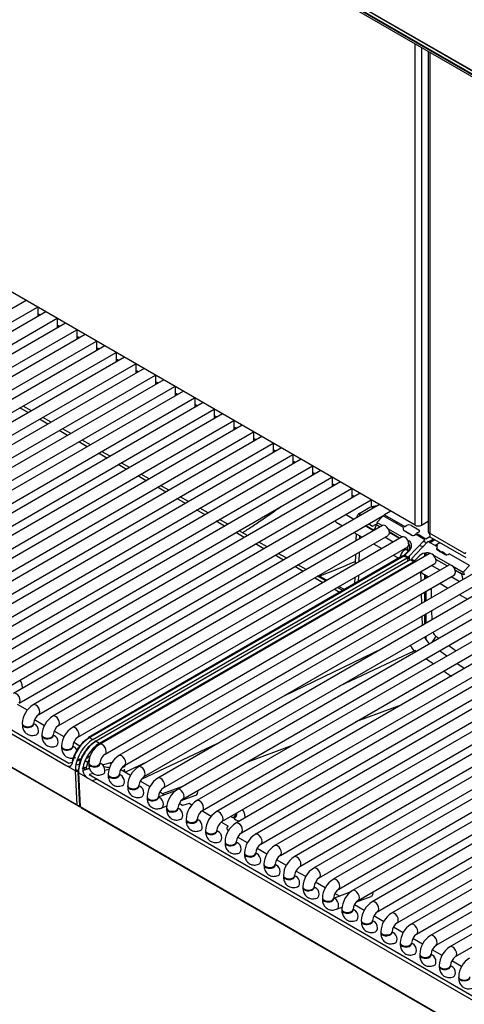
# Model space of a CAD drawing. Header units: millimetres. Extents: x 0 to 287, y 0 to 200.
# Tile 24 of 38: x 213 to 221, y 87 to 105. Entities that reach past the tile are written whole.
import ezdxf

# ---------------------------------------------------------------- set-up
doc = ezdxf.new("R2010")
doc.units = ezdxf.units.MM
doc.layers.add('134.133_BW4_CTM-', color=7, linetype='Continuous')
doc.layers.add('Standard', color=7, linetype='Continuous')

# ---------------------------------------------------------------- blocks, each defined once
blk = doc.blocks.new('SE')
at = {"layer": '134.133_BW4_CTM-', "color": 7, "linetype": 'Continuous'}
for p, q in [((216.435, 106.724), (232.816, 97.267)), ((216.452, 106.677), (232.832, 97.22)), ((232.773, 97.303), (216.48, 106.709)), ((216.492, 106.767), (232.72, 97.399)), ((232.745, 97.375), (216.518, 106.744)), ((220.168, 95.637), (203.935, 105.01)), ((220.168, 95.637), (220.168, 104.532)), ((220.286, 104.464), (220.286, 95.637)), ((220.41, 104.392), (220.41, 95.522)), ((220.439, 104.375), (220.439, 95.49)), ((213.916, 90.464), (197.488, 99.949)), ((213.943, 90.442), (197.515, 99.926)), ((212.978, 99.788), (206.571, 96.089)), ((206.675, 95.908), (213.187, 99.668)), ((213.341, 99.579), (206.933, 95.879)), ((213.188, 99.668), (213.188, 99.49)), ((207.038, 95.699), (213.55, 99.459)), ((213.704, 99.369), (207.296, 95.67)), ((213.55, 99.458), (213.55, 99.281)), ((207.401, 95.489), (213.912, 99.249)), ((213.913, 99.248), (213.913, 99.071)), ((214.067, 99.16), (207.659, 95.46)), ((207.763, 95.28), (214.275, 99.039)), ((214.276, 99.039), (214.276, 98.861)), ((214.43, 98.95), (208.022, 95.251)), ((208.126, 95.07), (214.638, 98.83)), ((214.639, 98.829), (214.639, 98.652)), ((214.793, 98.741), (208.385, 95.041)), ((208.489, 94.861), (215.001, 98.62)), ((215.002, 98.62), (215.002, 98.442)), ((215.156, 98.531), (208.748, 94.832)), ((208.852, 94.651), (215.364, 98.411)), ((215.519, 98.322), (209.111, 94.622)), ((215.365, 98.41), (215.365, 98.233)), ((209.215, 94.442), (215.727, 98.201)), ((215.882, 98.112), (209.474, 94.413)), ((215.728, 98.201), (215.728, 98.023)), ((209.578, 94.232), (216.09, 97.992)), ((216.245, 97.903), (209.837, 94.203)), ((216.091, 97.991), (216.091, 97.814)), ((209.941, 94.023), (216.453, 97.782)), ((213.016, 97.715), (212.861, 97.804)), ((213.074, 97.748), (212.92, 97.838)), ((216.454, 97.782), (216.454, 97.604)), ((216.607, 97.693), (210.2, 93.994)), ((210.304, 93.813), (216.816, 97.573)), ((213.379, 97.505), (213.224, 97.594)), ((213.437, 97.539), (213.282, 97.628)), ((216.817, 97.572), (216.817, 97.395)), ((216.97, 97.483), (210.563, 93.784)), ((210.667, 93.604), (217.179, 97.363)), ((213.741, 97.296), (213.587, 97.385)), ((213.8, 97.329), (213.645, 97.419)), ((217.18, 97.363), (217.18, 97.185)), ((217.333, 97.274), (210.926, 93.574)), ((214.104, 97.086), (213.95, 97.175)), ((214.163, 97.12), (214.008, 97.209)), ((211.03, 93.394), (217.542, 97.154)), ((217.696, 97.064), (211.288, 93.365)), ((214.526, 96.91), (214.371, 96.999)), ((217.542, 97.153), (217.542, 96.976)), ((211.393, 93.185), (217.905, 96.944)), ((218.059, 96.855), (211.651, 93.155)), ((214.467, 96.876), (214.313, 96.966)), ((217.905, 96.944), (217.905, 96.766)), ((211.756, 92.975), (218.267, 96.735)), ((218.422, 96.645), (212.014, 92.946)), ((214.83, 96.667), (214.676, 96.756)), ((214.889, 96.701), (214.734, 96.79)), ((218.268, 96.734), (218.268, 96.557)), ((212.118, 92.765), (218.63, 96.525)), ((215.193, 96.457), (215.039, 96.547)), ((215.252, 96.491), (215.097, 96.58)), ((218.631, 96.525), (218.631, 96.347)), ((218.785, 96.436), (212.377, 92.736)), ((212.481, 92.556), (218.993, 96.316)), ((215.556, 96.248), (215.401, 96.337)), ((215.615, 96.282), (215.46, 96.371)), ((218.994, 96.315), (218.994, 96.138)), ((219.148, 96.226), (212.74, 92.527)), ((212.844, 92.346), (219.356, 96.106)), ((215.919, 96.038), (215.764, 96.128)), ((215.977, 96.072), (215.823, 96.161)), ((219.357, 96.106), (219.357, 95.974)), ((219.511, 96.017), (213.103, 92.317)), ((216.282, 95.829), (216.127, 95.918)), ((216.34, 95.863), (216.186, 95.952)), ((219.33, 95.961), (219.177, 95.873)), ((219.719, 95.897), (219.601, 95.828)), ((213.207, 92.137), (219.601, 95.828)), ((216.645, 95.619), (216.49, 95.709)), ((216.703, 95.653), (216.549, 95.742)), ((219.036, 95.742), (218.881, 95.832)), ((219.087, 95.774), (219.087, 95.772)), ((219.147, 95.85), (219.148, 95.857)), ((219.579, 95.811), (219.459, 95.688)), ((219.955, 95.594), (219.579, 95.811)), ((219.601, 95.828), (219.976, 95.612)), ((219.646, 95.772), (219.672, 95.787)), ((220.286, 95.637), (220.41, 95.709)), ((219.564, 95.629), (213.466, 92.108)), ((222.652, 95.559), (215.051, 91.17)), ((217.066, 95.444), (216.912, 95.533)), ((218.706, 95.692), (218.827, 95.622)), ((219.399, 95.533), (219.244, 95.622)), ((219.351, 95.568), (219.251, 95.626)), ((219.279, 95.61), (219.28, 95.617)), ((219.28, 95.617), (219.388, 95.556)), ((219.31, 95.66), (219.381, 95.619)), ((219.381, 95.619), (219.48, 95.676)), ((219.441, 95.646), (219.44, 95.616)), ((219.518, 95.602), (219.441, 95.646)), ((219.459, 95.688), (219.563, 95.628)), ((219.67, 95.567), (219.926, 95.419)), ((219.812, 95.676), (219.838, 95.691)), ((219.836, 95.693), (219.836, 95.69)), ((220.101, 95.451), (219.965, 95.53)), ((219.976, 95.612), (220.005, 95.629)), ((220.1, 95.629), (220.236, 95.551)), ((213.57, 91.927), (219.669, 95.448)), ((219.927, 95.419), (213.829, 91.898)), ((215.155, 90.99), (222.756, 95.378)), ((223.012, 95.351), (215.411, 90.962)), ((217.008, 95.41), (216.853, 95.499)), ((219.036, 95.502), (219.19, 95.413)), ((219.078, 95.478), (219.073, 95.345)), ((219.14, 95.442), (219.138, 95.383)), ((219.761, 95.323), (219.607, 95.413)), ((219.877, 95.394), (219.689, 95.515)), ((219.88, 95.392), (219.69, 95.502)), ((219.86, 95.405), (219.86, 95.404)), ((220.026, 95.495), (220.089, 95.461)), ((220.033, 95.357), (220.053, 95.345)), ((220.039, 95.048), (220.346, 95.368)), ((220.076, 95.466), (220.126, 95.446)), ((220.173, 95.468), (220.171, 95.466)), ((220.346, 95.368), (220.173, 95.468)), ((220.236, 95.51), (220.195, 95.486)), ((220.195, 95.486), (220.368, 95.386)), ((220.368, 95.386), (220.438, 95.426)), ((220.413, 95.329), (220.507, 95.383)), ((221.077, 95.122), (220.436, 95.491)), ((220.436, 95.491), (220.438, 95.423)), ((220.438, 95.423), (221.106, 95.037)), ((220.461, 95.329), (220.531, 95.369)), ((213.933, 91.718), (220.032, 95.239)), ((215.515, 90.782), (223.116, 95.17)), ((217.371, 95.2), (217.216, 95.289)), ((217.429, 95.234), (217.275, 95.323)), ((219.399, 95.292), (219.553, 95.203)), ((220.017, 95.176), (219.97, 95.203)), ((220.03, 95.163), (220.032, 95.239)), ((220.069, 95.176), (220.07, 95.235)), ((220.405, 95.334), (220.098, 95.013)), ((220.249, 95.266), (220.314, 95.239)), ((220.317, 95.338), (220.374, 95.317)), ((220.339, 95.33), (220.319, 95.339)), ((220.374, 95.302), (220.374, 95.317)), ((220.578, 95.234), (220.405, 95.334)), ((220.532, 95.261), (220.625, 95.315)), ((220.564, 95.197), (220.622, 95.15)), ((220.62, 95.163), (220.574, 95.195)), ((220.576, 95.232), (220.578, 95.234)), ((220.714, 95.097), (220.578, 95.176)), ((219.936, 95.067), (214.125, 91.711)), ((219.957, 95.064), (214.15, 91.712)), ((214.21, 91.677), (220.017, 95.03)), ((220.076, 94.996), (214.269, 91.643)), ((220.429, 95.107), (214.331, 91.586)), ((223.372, 95.143), (215.771, 90.754)), ((217.734, 94.991), (217.579, 95.08)), ((217.792, 95.024), (217.637, 95.114)), ((219.066, 95.1), (219.06, 94.919)), ((219.131, 95.138), (219.125, 94.956)), ((219.761, 95.083), (219.863, 95.024)), ((220.017, 95.03), (219.957, 95.064)), ((219.961, 95.075), (220.033, 95.148)), ((220.051, 95.155), (219.979, 95.082)), ((219.979, 95.082), (220.039, 95.048)), ((220.03, 95.053), (220.027, 94.968)), ((220.033, 95.148), (220.032, 95.136)), ((220.063, 94.988), (220.066, 95.075)), ((220.136, 94.961), (220.076, 94.996)), ((220.098, 95.013), (220.158, 94.979)), ((220.158, 94.979), (220.227, 95.053)), ((220.34, 95.12), (220.34, 95.055)), ((220.374, 95.075), (220.374, 95.126)), ((220.374, 95.075), (220.374, 95.126)), ((220.504, 95.085), (220.819, 94.903)), ((220.762, 94.883), (220.551, 95.005)), ((220.624, 95.16), (220.669, 95.132)), ((220.667, 95.124), (220.672, 95.148)), ((220.672, 95.148), (220.748, 95.09)), ((221.172, 94.891), (220.796, 95.108)), ((207.592, 94.806), (213.767, 91.241)), ((214.329, 91.609), (220.136, 94.961)), ((214.435, 91.405), (220.533, 94.926)), ((220.789, 94.899), (214.691, 91.378)), ((215.875, 90.574), (223.476, 94.963)), ((223.732, 94.935), (216.131, 90.547)), ((218.096, 94.781), (217.942, 94.87)), ((218.155, 94.815), (218, 94.904)), ((220.025, 94.897), (220.024, 94.873)), ((220.06, 94.894), (220.061, 94.918)), ((220.623, 94.803), (220.472, 94.891)), ((220.864, 94.877), (221.055, 94.766)), ((221.072, 94.717), (220.91, 94.801)), ((221.055, 94.766), (221.172, 94.891)), ((213.73, 91.185), (207.555, 94.75)), ((214.795, 91.198), (220.894, 94.719)), ((216.235, 90.366), (223.836, 94.755)), ((224.092, 94.727), (216.491, 90.339)), ((218.459, 94.572), (218.305, 94.661)), ((218.518, 94.605), (218.363, 94.695)), ((218.4, 94.695), (218.542, 94.619)), ((219.053, 94.674), (219.049, 94.554)), ((219.118, 94.711), (219.114, 94.592)), ((220.28, 94.605), (220.275, 94.777)), ((220.297, 94.751), (220.415, 94.683)), ((220.34, 94.727), (220.34, 94.639)), ((220.374, 94.659), (220.374, 94.707)), ((220.374, 94.659), (220.374, 94.707)), ((220.983, 94.595), (220.832, 94.683)), ((221.037, 94.724), (220.911, 94.797)), ((220.917, 94.798), (220.917, 94.794)), ((221.038, 94.693), (221.037, 94.724)), ((221.064, 94.775), (221.064, 94.77)), ((216.595, 90.158), (224.196, 94.547)), ((224.452, 94.519), (216.851, 90.131)), ((218.769, 94.393), (218.668, 94.451)), ((218.828, 94.427), (218.726, 94.485)), ((218.759, 94.504), (218.865, 94.448)), ((220.461, 94.469), (220.466, 94.297)), ((220.623, 94.563), (220.775, 94.475)), ((216.955, 89.95), (224.556, 94.339)), ((224.812, 94.312), (217.211, 89.923)), ((220.292, 94.196), (220.287, 94.368)), ((220.34, 94.399), (220.34, 94.224)), ((220.374, 94.244), (220.374, 94.419)), ((220.374, 94.244), (220.374, 94.419)), ((220.983, 94.355), (221.135, 94.267)), ((217.315, 89.743), (224.916, 94.131)), ((225.172, 94.104), (217.571, 89.715)), ((217.675, 89.535), (225.276, 93.923)), ((225.532, 93.896), (217.931, 89.507)), ((220.304, 93.788), (220.299, 93.96)), ((220.34, 93.983), (220.34, 93.808)), ((220.374, 93.828), (220.374, 94.003)), ((220.374, 93.828), (220.374, 94.003)), ((220.473, 94.06), (220.478, 93.888)), ((218.035, 89.327), (225.636, 93.715)), ((225.892, 93.688), (218.291, 89.299)), ((220.374, 93.516), (220.374, 93.587)), ((220.374, 93.515), (220.374, 93.587)), ((220.374, 93.576), (220.374, 93.576)), ((220.551, 93.585), (220.606, 93.546)), ((217.743, 92.484), (219.571, 93.364)), ((218.395, 89.119), (225.996, 93.508)), ((226.252, 93.48), (218.651, 89.092)), ((220.792, 93.413), (220.927, 93.316)), ((218.755, 88.911), (226.356, 93.3)), ((220.156, 93.312), (218.759, 92.655)), ((226.612, 93.272), (219.011, 88.884)), ((220.156, 93.312), (220.183, 93.325)), ((220.753, 93.215), (220.617, 93.312)), ((219.115, 88.703), (226.716, 93.092)), ((226.972, 93.064), (219.371, 88.676)), ((221.074, 92.985), (220.938, 93.082)), ((219.475, 88.495), (227.076, 92.884)), ((227.332, 92.857), (219.731, 88.468)), ((219.835, 88.288), (227.436, 92.676)), ((227.692, 92.649), (220.091, 88.26)), ((220.195, 88.08), (227.796, 92.468)), ((228.052, 92.441), (220.451, 88.052)), ((212.999, 92.219), (212.817, 92.324)), ((219.919, 92.318), (219.064, 92)), ((220.555, 87.872), (228.156, 92.26)), ((228.412, 92.233), (220.811, 87.844)), ((213.313, 91.931), (213.128, 92.038)), ((220.915, 87.664), (228.516, 92.053)), ((213.675, 91.722), (213.491, 91.828)), ((214.15, 91.712), (214.21, 91.677)), ((213.966, 91.554), (213.854, 91.618)), ((214.269, 91.643), (214.329, 91.609)), ((216.515, 91.6), (215.101, 90.935)), ((217.891, 91.563), (217.037, 91.245)), ((214.088, 91.329), (214.148, 91.346)), ((214.158, 91.366), (214.1, 91.35)), ((213.887, 91.097), (213.747, 91.177)), ((213.767, 91.241), (213.831, 91.259)), ((213.965, 91.217), (213.899, 91.199)), ((213.913, 91.281), (213.981, 91.3)), ((213.989, 91.32), (213.92, 91.301)), ((214.09, 91.164), (214.003, 91.14)), ((214.067, 91.287), (214.116, 91.259)), ((214.264, 91.171), (214.328, 91.189)), ((214.285, 91.182), (214.319, 91.191)), ((214.387, 91.208), (214.566, 91.255)), ((214.577, 91.258), (214.524, 91.232)), ((214.806, 91.07), (215.233, 91.275)), ((213.916, 90.464), (213.887, 91.097)), ((213.915, 91.116), (213.945, 91.098)), ((213.933, 91.079), (213.963, 90.445)), ((213.945, 91.062), (213.975, 90.43)), ((214.085, 90.982), (213.945, 91.062)), ((214.031, 91.107), (214.149, 91.14)), ((214.08, 91.129), (214.146, 91.146)), ((214.221, 91.048), (214.139, 91.026)), ((214.139, 91.026), (224.209, 85.213)), ((214.505, 91.122), (214.432, 91.103)), ((214.906, 91.011), (214.724, 91.116)), ((224.172, 85.157), (214.102, 90.97)), ((214.191, 90.919), (214.282, 90.943)), ((215.266, 90.803), (215.084, 90.908)), ((215.863, 90.808), (215.495, 90.671)), ((215.737, 90.729), (215.419, 90.611)), ((215.529, 90.651), (215.444, 90.7)), ((215.843, 90.546), (216.114, 90.648)), ((213.963, 90.45), (213.943, 90.442)), ((213.963, 90.439), (213.964, 90.44)), ((215.474, 90.409), (215.577, 90.447)), ((215.866, 90.456), (215.804, 90.492)), ((215.992, 90.49), (215.866, 90.456)), ((216.039, 90.463), (215.992, 90.49)), ((238.192, 76.448), (213.975, 90.43)), ((214.001, 90.407), (214.009, 90.411)), ((238.219, 76.425), (214.001, 90.407)), ((216.399, 90.255), (216.222, 90.357)), ((216.712, 90.074), (216.582, 90.149)), ((217.066, 89.764), (216.884, 89.869)), ((217.426, 89.556), (217.244, 89.661)), ((217.786, 89.349), (217.604, 89.453)), ((218.146, 89.141), (217.964, 89.245)), ((218.506, 88.933), (218.325, 89.038)), ((218.977, 88.858), (218.659, 88.74)), ((218.769, 88.781), (218.685, 88.83)), ((219.226, 88.517), (219.045, 88.622)), ((219.083, 88.676), (219.354, 88.777)), ((218.714, 88.538), (218.818, 88.577)), ((219.586, 88.309), (219.405, 88.414)), ((219.946, 88.101), (219.765, 88.206)), ((220.306, 87.894), (220.125, 87.998)), ((220.666, 87.686), (220.485, 87.79)), ((221.026, 87.478), (220.845, 87.583))]:
    blk.add_line(p, q, dxfattribs=at)
for centre, radius, start, end in [((211.798, 111.686), 18.228, 291.2322, 293.4792), ((220.696, 93.733), 0.39, 204.846, 227.9496), ((220.31, 93.664), 0.253, 309.5279, 342.0197), ((220.409, 93.586), 0.374, 207.1522, 227.3159), ((224.223, 98.193), 6.326, 232.5753, 234.0505), ((224.223, 98.193), 6.326, 236.1742, 237.7261), ((213.329, 91.957), 0.425, 122.0525, 177.9475), ((213.333, 91.954), 0.222, 124.6258, 175.3742), ((213.692, 91.747), 0.425, 122.0525, 177.9475), ((213.696, 91.744), 0.222, 124.6258, 175.3742), ((214.055, 91.538), 0.425, 122.0525, 177.9475), ((214.563, 91.08), 0.754, 123.152, 167.1393), ((214.059, 91.535), 0.222, 124.6258, 175.3742), ((214.494, 91.122), 0.684, 123.0099, 167.0978), ((214.723, 91.016), 0.711, 123.6431, 170.3307), ((214.557, 91.225), 0.425, 122.0525, 177.9475), ((214.561, 91.223), 0.222, 124.6258, 175.3742), ((214.917, 91.017), 0.425, 122.0525, 177.9475), ((214.709, 91.027), 0.637, 153.554, 170.7902), ((214.556, 91.847), 0.687, 257.8169, 267.4883), ((214.921, 91.015), 0.222, 124.6258, 175.3742), ((314.512, -105.323), 220.352, 116.90317, 116.92114), ((215.277, 90.81), 0.425, 122.0525, 177.9475), ((213.876, 91.236), 0.126, 275.8484, 286.357), ((214.195, 91.117), 0.174, 173.6878, 230.8381), ((215.281, 90.807), 0.222, 124.6258, 175.3742), ((215.637, 90.602), 0.425, 122.0525, 177.9475), ((215.641, 90.599), 0.222, 124.6258, 175.3742), ((215.997, 90.394), 0.425, 122.0525, 177.9475), ((216.001, 90.391), 0.222, 124.6258, 175.3742), ((216.357, 90.186), 0.425, 122.0525, 177.9475), ((216.361, 90.183), 0.222, 124.6258, 175.3742), ((216.717, 89.978), 0.425, 122.0525, 177.9475), ((216.721, 89.975), 0.222, 124.6258, 175.3742), ((217.077, 89.77), 0.425, 122.0525, 177.9475), ((217.081, 89.768), 0.222, 124.6258, 175.3742), ((217.437, 89.562), 0.425, 122.0525, 177.9475), ((217.441, 89.56), 0.222, 124.6258, 175.3742), ((217.797, 89.355), 0.425, 122.0525, 177.9475), ((217.801, 89.352), 0.222, 124.6258, 175.3742), ((218.157, 89.147), 0.425, 122.0525, 177.9475), ((218.161, 89.144), 0.222, 124.6258, 175.3742), ((218.517, 88.939), 0.425, 122.0525, 177.9475), ((218.521, 88.936), 0.222, 124.6258, 175.3742), ((218.877, 88.731), 0.425, 122.0525, 177.9475), ((218.881, 88.728), 0.222, 124.6258, 175.3742), ((219.237, 88.523), 0.425, 122.0525, 177.9475), ((219.241, 88.52), 0.222, 124.6258, 175.3742), ((219.597, 88.315), 0.425, 122.0525, 177.9475), ((219.601, 88.313), 0.222, 124.6258, 175.3742), ((219.957, 88.107), 0.425, 122.0525, 177.9475), ((219.962, 88.105), 0.222, 124.6258, 175.3742), ((220.317, 87.9), 0.425, 122.0525, 177.9475), ((220.322, 87.897), 0.222, 124.6258, 175.3742), ((220.677, 87.692), 0.425, 122.0525, 177.9475), ((220.682, 87.689), 0.222, 124.6258, 175.3742), ((221.037, 87.484), 0.425, 122.0525, 177.9475), ((221.042, 87.481), 0.222, 124.6258, 175.3742), ((221.397, 87.276), 0.425, 122.0525, 177.9475)]:
    blk.add_arc(centre, radius, start, end, dxfattribs=at)
for centre, major_axis, ratio, start_param, end_param in [((219.447, 95.893), (0.167, 0.001), 0.579793, 1.473918, 2.347133), ((218.758, 95.782), (-0.0521, -0.0902), 0.57735, 5.754822, 6.283185), ((219.295, 95.771), (0.208, -0.001), 0.581378, 2.360118, 3.127372), ((219.295, 95.805), (0.167, 0), 0.57735, 2.356809, 3.230024), ((219.351, 95.67), (-0.062, 0.108), 0.57735, 2.356194, 3.891951), ((219.617, 95.539), (-0.0521, 0.0902), 0.57735, 3.141593, 6.283185), ((220.01, 95.577), (0.0609, 0.0309), 0.74249, 2.231525, 3.594765), ((220.053, 95.602), (-0.0667, 0), 0.57735, 3.927605, 5.498401), ((220.227, 95.671), (0.0833, 0), 0.57735, 3.926991, 5.497787), ((220.201, 95.53), (-0.05, 0), 0.57735, 2.356809, 3.927605), ((219.979, 95.329), (-0.0521, 0.0902), 0.57735, 3.141593, 6.283185), ((219.933, 95.223), (-0.157, -0.084), 0.710294, 1.984297, 3.555093), ((220.136, 95.487), (-0.0464, -0.0225), 0.731611, 0.463073, 2.027474), ((220.51, 95.522), (0.1, 0), 0.57735, 3.141593, 3.891436), ((219.965, 95.086), (-0.0521, -0.0902), 0.57735, 2.65229, 5.530834), ((219.944, 95.198), (-0.111, -0.087), 0.692199, 1.847433, 3.41823), ((220.402, 95.362), (0.0833, 0.0012), 0.567188, 4.359084, 4.648695), ((220.402, 95.362), (0.0833, 0.0012), 0.567188, 5.066071, 5.48936), ((220.612, 95.211), (0.0457, 0.0232), 0.742475, 2.02605, 3.590451), ((220.638, 95.226), (0.0833, -0.0013), 0.587337, 2.365231, 2.785296), ((220.638, 95.226), (0.0833, -0.0013), 0.587337, 3.616554, 3.848761), ((219.957, 95.03), (0.0208, -0.0361), 0.57735, 2.356194, 3.141593), ((220.345, 94.985), (0.153, 0.088), 0.724967, 0.397259, 1.968055), ((220.481, 95.017), (-0.0521, 0.0902), 0.57735, 3.141593, 6.283185), ((220.684, 95.193), (-0.0833, 0.0013), 0.587337, 0.707168, 0.776982), ((220.76, 95.144), (-0.0619, -0.03), 0.731631, 0.458865, 1.822106), ((221.076, 95.155), (-0.0212, 0.0358), 0.569744, 2.349819, 3.903162), ((220.841, 94.809), (-0.0521, 0.0902), 0.57735, 3.141593, 6.283185), ((220.349, 94.841), (-0.0521, -0.0902), 0.57735, 5.754822, 6.283185), ((221.126, 94.645), (0.062, -0.108), 0.57735, 3.962031, 4.485696), ((221.201, 94.699), (-0.098, 0.163), 0.587338, 0.810598, 1.127078), ((220.558, 93.668), (-0.056, 0.101), 0.505362, 1.390184, 2.213534), ((212.803, 92.632), (-0.104, 0), 0.57735, 2.986225, 3.141449), ((212.792, 92.437), (-0.0521, 0.0902), 0.57735, 3.149658, 6.283185), ((213.155, 92.227), (-0.0521, 0.0902), 0.57735, 3.149658, 6.283185), ((213.518, 92.018), (-0.0521, 0.0902), 0.57735, 3.149658, 6.283185), ((213.008, 91.972), (-0.104, 0), 0.57735, 0, 3.133528), ((213.008, 91.958), (-0.104, 0), 0.57735, 6.169804, 6.283185), ((213.008, 91.958), (-0.104, 0), 0.57735, 0, 3.254973), ((213.13, 91.861), (0.0365, -0.0976), 0.668835, 3.845008, 4.015226), ((213.13, 91.861), (0.0365, -0.0976), 0.668835, 0.000149, 2.87138), ((213.881, 91.808), (-0.0521, 0.0902), 0.57735, 3.149658, 6.283185), ((213.371, 91.762), (-0.104, 0), 0.57735, 0, 3.133528), ((213.371, 91.749), (-0.104, 0), 0.57735, 0, 3.254972), ((213.371, 91.749), (-0.104, 0), 0.57735, 6.173425, 6.283185), ((213.492, 91.652), (0.0365, -0.0976), 0.668835, 3.845008, 4.015226), ((213.492, 91.652), (0.0365, -0.0976), 0.668835, 0.000149, 2.87138), ((213.734, 91.553), (-0.104, 0), 0.57735, 0, 3.133528), ((213.734, 91.539), (-0.104, 0), 0.57735, 6.173425, 6.283185), ((213.734, 91.539), (-0.104, 0), 0.57735, 0, 3.254973), ((213.855, 91.442), (0.0365, -0.0976), 0.668835, 1.717058, 2.87138), ((214.21, 91.303), (-0.229, -0.397), 0.57735, 3.926991, 5.550147), ((214.269, 91.269), (0.229, 0.397), 0.57735, 0.785398, 2.408554), ((214.24, 91.286), (-0.208, -0.361), 0.57735, 3.926991, 5.550147), ((214.269, 91.609), (0.0208, -0.0361), 0.57735, 2.356194, 3.926991), ((214.383, 91.496), (-0.0521, 0.0902), 0.57735, 3.149658, 6.283185), ((213.855, 91.442), (0.0365, -0.0976), 0.668835, 3.845008, 4.015226), ((214.743, 91.288), (-0.0521, 0.0902), 0.57735, 3.149658, 6.283185), ((213.726, 91.289), (0.065, -0.111), 0.548038, -0.76518, -0.573101), ((214.236, 91.241), (-0.104, 0), 0.57735, 0, 3.133528), ((214.236, 91.227), (-0.104, 0), 0.57735, 6.169805, 6.283185), ((214.236, 91.227), (-0.104, 0), 0.57735, 0, 3.254973), ((214.357, 91.13), (0.0365, -0.0976), 0.668835, 3.845008, 4.015226), ((214.357, 91.13), (0.0365, -0.0976), 0.668835, 0.000149, 2.890321), ((214.695, 91.422), (-0.139, -0.225), 0.556849, -0.381991, -0.310451), ((215.103, 91.08), (-0.0521, 0.0902), 0.57735, 3.149658, 6.283185), ((213.916, 91.115), (0.0416, 0.0019), 0.606775, 3.899404, 5.4702), ((213.975, 91.081), (0.0416, 0.0019), 0.606775, 3.141593, 3.899404), ((214.097, 91.075), (0.065, -0.111), 0.544832, -0.954557, -0.762478), ((214.596, 91.033), (-0.104, 0), 0.57735, 0, 3.133528), ((214.596, 91.019), (-0.104, 0), 0.57735, 6.169806, 6.283185), ((214.596, 91.019), (-0.104, 0), 0.57735, 0, 3.254972), ((214.717, 90.922), (0.0365, -0.0976), 0.668835, 3.845008, 4.015226), ((214.717, 90.922), (0.0365, -0.0976), 0.668835, 0.000149, 2.890321), ((214.961, 91.255), (-0.119, -0.221), 0.597148, 5.590273, 5.949149), ((215.463, 90.872), (-0.0521, 0.0902), 0.57735, 3.149658, 6.283185), ((214.956, 90.825), (-0.104, 0), 0.57735, 0, 3.133528), ((214.956, 90.811), (-0.104, 0), 0.57735, 6.169805, 6.283185), ((214.956, 90.811), (-0.104, 0), 0.57735, 0, 3.254972), ((215.077, 90.714), (0.0365, -0.0976), 0.668835, 0.000149, 2.890321), ((215.077, 90.714), (0.0365, -0.0976), 0.668835, 3.845008, 4.015226), ((215.316, 90.617), (-0.104, 0), 0.57735, 0, 3.133528), ((215.823, 90.664), (-0.0521, 0.0902), 0.57735, 3.149658, 6.283185), ((216.078, 90.745), (0.0365, -0.0976), 0.668835, 0, 1.209241), ((213.946, 90.477), (0.0418, -0.0038), 0.503419, 3.968267, 5.162706), ((213.946, 90.477), (-0.0166, 0.0382), 0.643408, 2.425216, 3.204341), ((214.005, 90.443), (0.0418, -0.0038), 0.503419, 3.210456, 3.968267), ((215.316, 90.603), (-0.104, 0), 0.57735, 6.169806, 6.283185), ((215.316, 90.603), (-0.104, 0), 0.57735, 0, 3.254972), ((215.437, 90.506), (0.0365, -0.0976), 0.668835, 3.845008, 4.015226), ((215.437, 90.506), (0.0365, -0.0976), 0.668835, 0.000149, 2.890321), ((216.183, 90.456), (-0.0521, 0.0902), 0.57735, 3.149658, 6.283185), ((214.005, 90.443), (0.0166, -0.0382), 0.643408, 4.932032, 5.566809), ((215.676, 90.409), (-0.104, 0), 0.57735, 0, 3.133528), ((215.676, 90.395), (-0.104, 0), 0.57735, 6.169805, 6.283185), ((215.676, 90.395), (-0.104, 0), 0.57735, 0, 3.254973), ((215.797, 90.298), (0.0365, -0.0976), 0.668835, 3.845008, 4.015226), ((215.797, 90.298), (0.0365, -0.0976), 0.668835, 0.000149, 2.890321), ((216.543, 90.249), (-0.0521, 0.0902), 0.57735, 3.149658, 6.283185), ((216.798, 90.33), (0.0365, -0.0976), 0.668835, 5.297032, 6.283185), ((216.92, 90.233), (-0.104, 0), 0.57735, 5.194375, 6.23661), ((216.798, 90.33), (0.0365, -0.0976), 0.668835, 0, 1.209241), ((216.036, 90.201), (-0.104, 0), 0.57735, 0, 3.133528), ((216.036, 90.188), (-0.104, 0), 0.57735, 6.169805, 6.283185), ((216.036, 90.188), (-0.104, 0), 0.57735, 0, 3.254973), ((216.157, 90.09), (0.0365, -0.0976), 0.668835, 3.845008, 4.015226), ((216.157, 90.09), (0.0365, -0.0976), 0.668835, 0.000149, 2.890321), ((216.92, 90.233), (-0.104, 0), 0.57735, 0.055036, 1.602936), ((216.903, 90.041), (-0.0521, 0.0902), 0.57735, 3.149658, 6.283185), ((216.92, 90.233), (-0.104, 0), 0.57735, 3.109453, 3.141449), ((216.396, 89.993), (-0.104, 0), 0.57735, 0, 3.133528), ((216.396, 89.98), (-0.104, 0), 0.57735, 6.169806, 6.283185), ((216.396, 89.98), (-0.104, 0), 0.57735, 0, 3.254972), ((216.517, 89.883), (0.0365, -0.0976), 0.668835, 3.845008, 4.015226), ((216.517, 89.883), (0.0365, -0.0976), 0.668835, 0.000149, 2.890321), ((217.263, 89.833), (-0.0521, 0.0902), 0.57735, 3.149658, 6.283185), ((216.756, 89.786), (-0.104, 0), 0.57735, 0, 3.133528), ((216.756, 89.772), (-0.104, 0), 0.57735, 6.169805, 6.283185), ((216.756, 89.772), (-0.104, 0), 0.57735, 0, 3.254973), ((216.877, 89.675), (0.0365, -0.0976), 0.668835, 3.845008, 4.015226), ((216.877, 89.675), (0.0365, -0.0976), 0.668835, 0.000149, 2.890321), ((217.623, 89.625), (-0.0521, 0.0902), 0.57735, 3.149658, 6.283185), ((217.116, 89.578), (-0.104, 0), 0.57735, 0, 3.133528), ((217.116, 89.564), (-0.104, 0), 0.57735, 6.169805, 6.283185), ((217.116, 89.564), (-0.104, 0), 0.57735, 0, 3.254972), ((217.237, 89.467), (0.0365, -0.0976), 0.668835, 3.845008, 4.015226), ((217.237, 89.467), (0.0365, -0.0976), 0.668835, 0.000149, 2.890321), ((217.983, 89.417), (-0.0521, 0.0902), 0.57735, 3.149658, 6.283185), ((217.476, 89.37), (-0.104, 0), 0.57735, 0, 3.133528), ((217.476, 89.356), (-0.104, 0), 0.57735, 6.169806, 6.283185), ((217.476, 89.356), (-0.104, 0), 0.57735, 0, 3.254972), ((217.597, 89.259), (0.0365, -0.0976), 0.668835, 0.000149, 2.890321), ((217.597, 89.259), (0.0365, -0.0976), 0.668835, 3.845008, 4.015226), ((217.836, 89.162), (-0.104, 0), 0.57735, 0, 3.133528), ((218.343, 89.209), (-0.0521, 0.0902), 0.57735, 3.149658, 6.283185), ((217.836, 89.148), (-0.104, 0), 0.57735, 6.169805, 6.283185), ((217.836, 89.148), (-0.104, 0), 0.57735, 0, 3.254972), ((217.957, 89.051), (0.0365, -0.0976), 0.668835, 3.845008, 4.015226), ((217.957, 89.051), (0.0365, -0.0976), 0.668835, 0.000149, 2.890321), ((218.703, 89.001), (-0.0521, 0.0902), 0.57735, 3.149658, 6.283185), ((218.196, 88.954), (-0.104, 0), 0.57735, 0, 3.133528), ((218.196, 88.94), (-0.104, 0), 0.57735, 6.169805, 6.283185), ((218.196, 88.94), (-0.104, 0), 0.57735, 0, 3.254973), ((218.318, 88.843), (0.0365, -0.0976), 0.668835, 3.845008, 4.015226), ((218.318, 88.843), (0.0365, -0.0976), 0.668835, 0.000149, 2.890321), ((219.063, 88.794), (-0.0521, 0.0902), 0.57735, 3.149658, 6.283185), ((219.318, 88.875), (0.0365, -0.0976), 0.668835, 0, 1.209241), ((218.556, 88.746), (-0.104, 0), 0.57735, 0, 3.133528), ((218.556, 88.733), (-0.104, 0), 0.57735, 6.169805, 6.283185), ((218.556, 88.733), (-0.104, 0), 0.57735, 0, 3.254973), ((218.678, 88.635), (0.0365, -0.0976), 0.668835, 3.845008, 4.015226), ((218.678, 88.635), (0.0365, -0.0976), 0.668835, 0.000149, 2.890321), ((219.423, 88.586), (-0.0521, 0.0902), 0.57735, 3.149658, 6.283185), ((218.916, 88.538), (-0.104, 0), 0.57735, 0, 3.133528), ((218.916, 88.525), (-0.104, 0), 0.57735, 6.169806, 6.283185), ((218.916, 88.525), (-0.104, 0), 0.57735, 0, 3.254972), ((219.038, 88.428), (0.0365, -0.0976), 0.668835, 3.845008, 4.015226), ((219.038, 88.428), (0.0365, -0.0976), 0.668835, 0.000149, 2.890321), ((219.783, 88.378), (-0.0521, 0.0902), 0.57735, 3.149658, 6.283185), ((219.276, 88.331), (-0.104, 0), 0.57735, 0, 3.133528), ((219.276, 88.317), (-0.104, 0), 0.57735, 6.169806, 6.283185), ((219.276, 88.317), (-0.104, 0), 0.57735, 0, 3.254972), ((219.398, 88.22), (0.0365, -0.0976), 0.668835, 3.845008, 4.015226), ((219.398, 88.22), (0.0365, -0.0976), 0.668835, 0.000149, 2.890321), ((220.143, 88.17), (-0.0521, 0.0902), 0.57735, 3.149658, 6.283185), ((219.636, 88.123), (-0.104, 0), 0.57735, 0, 3.133528), ((219.636, 88.109), (-0.104, 0), 0.57735, 6.169805, 6.283185), ((219.636, 88.109), (-0.104, 0), 0.57735, 0, 3.254973), ((219.758, 88.012), (0.0365, -0.0976), 0.668835, 3.845008, 4.015226), ((219.758, 88.012), (0.0365, -0.0976), 0.668835, 0.000149, 2.890321), ((220.503, 87.962), (-0.0521, 0.0902), 0.57735, 3.149658, 6.283185), ((219.996, 87.915), (-0.104, 0), 0.57735, 0, 3.133528), ((219.996, 87.901), (-0.104, 0), 0.57735, 6.169805, 6.283185), ((219.996, 87.901), (-0.104, 0), 0.57735, 0, 3.254972), ((220.118, 87.804), (0.0365, -0.0976), 0.668835, 0.000149, 2.890321), ((220.118, 87.804), (0.0365, -0.0976), 0.668835, 3.845008, 4.015226), ((220.356, 87.707), (-0.104, 0), 0.57735, 0, 3.133528), ((220.863, 87.754), (-0.0521, 0.0902), 0.57735, 3.149658, 6.283185), ((220.356, 87.693), (-0.104, 0), 0.57735, 6.169805, 6.283185), ((220.356, 87.693), (-0.104, 0), 0.57735, 0, 3.254972), ((220.478, 87.596), (0.0365, -0.0976), 0.668835, 3.845008, 4.015226), ((220.478, 87.596), (0.0365, -0.0976), 0.668835, 0.000149, 2.890321), ((220.716, 87.499), (-0.104, 0), 0.57735, 0, 3.133528), ((220.716, 87.485), (-0.104, 0), 0.57735, 6.169805, 6.283185), ((220.716, 87.485), (-0.104, 0), 0.57735, 0, 3.254972), ((220.838, 87.388), (0.0365, -0.0976), 0.668835, 3.845008, 4.015226), ((220.838, 87.388), (0.0365, -0.0976), 0.668835, 0.000149, 2.890321), ((221.076, 87.291), (-0.104, 0), 0.57735, 0, 3.133528), ((221.076, 87.278), (-0.104, 0), 0.57735, 6.169805, 6.283185), ((221.076, 87.278), (-0.104, 0), 0.57735, 0, 3.254972)]:
    blk.add_ellipse(centre, major_axis=major_axis, ratio=ratio, start_param=start_param, end_param=end_param, dxfattribs=at)
for points, knots in [([(213.233, 99.516), (213.231, 99.518), (213.226, 99.523), (213.221, 99.527), (213.215, 99.53), (213.21, 99.532), (213.204, 99.532), (213.201, 99.527), (213.2, 99.519), (213.201, 99.509), (213.203, 99.502), (213.204, 99.5)], [0.3881543, 0.3881543, 0.3881543, 0.3881543, 0.4374521, 0.4999714, 0.5000003, 0.5624822, 0.6249124, 0.6874172, 0.7499827, 0.8124733, 0.8617277, 0.8617277, 0.8617277, 0.8617277]), ([(213.596, 99.307), (213.594, 99.309), (213.589, 99.314), (213.584, 99.318), (213.578, 99.321), (213.573, 99.323), (213.567, 99.322), (213.564, 99.318), (213.563, 99.309), (213.564, 99.3), (213.566, 99.293), (213.567, 99.29)], [0.3881543, 0.3881543, 0.3881543, 0.3881543, 0.4374521, 0.4999714, 0.5000003, 0.5624822, 0.6249124, 0.6874172, 0.7499827, 0.8124733, 0.8617277, 0.8617277, 0.8617277, 0.8617277]), ([(213.959, 99.097), (213.957, 99.099), (213.952, 99.104), (213.947, 99.108), (213.941, 99.111), (213.936, 99.113), (213.93, 99.113), (213.927, 99.108), (213.926, 99.1), (213.927, 99.09), (213.929, 99.083), (213.93, 99.08)], [0.3881543, 0.3881543, 0.3881543, 0.3881543, 0.4374521, 0.4999714, 0.5000003, 0.5624822, 0.6249124, 0.6874172, 0.7499827, 0.8124733, 0.8617277, 0.8617277, 0.8617277, 0.8617277]), ([(214.321, 98.888), (214.319, 98.89), (214.315, 98.895), (214.309, 98.899), (214.304, 98.902), (214.299, 98.904), (214.293, 98.903), (214.29, 98.898), (214.289, 98.89), (214.29, 98.88), (214.292, 98.874), (214.293, 98.871)], [0.3881543, 0.3881543, 0.3881543, 0.3881543, 0.4374521, 0.4999714, 0.5000003, 0.5624822, 0.6249124, 0.6874172, 0.7499827, 0.8124733, 0.8617277, 0.8617277, 0.8617277, 0.8617277]), ([(214.684, 98.678), (214.682, 98.68), (214.678, 98.685), (214.672, 98.689), (214.667, 98.692), (214.662, 98.694), (214.656, 98.694), (214.653, 98.689), (214.652, 98.681), (214.653, 98.671), (214.655, 98.664), (214.656, 98.661)], [0.3881543, 0.3881543, 0.3881543, 0.3881543, 0.4374521, 0.4999714, 0.5000003, 0.5624822, 0.6249124, 0.6874172, 0.7499827, 0.8124733, 0.8617277, 0.8617277, 0.8617277, 0.8617277]), ([(215.047, 98.468), (215.045, 98.471), (215.04, 98.476), (215.035, 98.48), (215.03, 98.483), (215.025, 98.485), (215.019, 98.484), (215.016, 98.479), (215.015, 98.471), (215.016, 98.461), (215.017, 98.455), (215.019, 98.452)], [0.3881543, 0.3881543, 0.3881543, 0.3881543, 0.4374521, 0.4999714, 0.5000003, 0.5624822, 0.6249124, 0.6874172, 0.7499827, 0.8124733, 0.8617277, 0.8617277, 0.8617277, 0.8617277]), ([(215.41, 98.259), (215.408, 98.261), (215.403, 98.266), (215.398, 98.27), (215.393, 98.273), (215.388, 98.275), (215.382, 98.275), (215.379, 98.27), (215.377, 98.262), (215.379, 98.252), (215.38, 98.245), (215.381, 98.242)], [0.3881543, 0.3881543, 0.3881543, 0.3881543, 0.4374521, 0.4999714, 0.5000003, 0.5624822, 0.6249124, 0.6874172, 0.7499827, 0.8124733, 0.8617277, 0.8617277, 0.8617277, 0.8617277]), ([(215.773, 98.049), (215.771, 98.052), (215.766, 98.057), (215.761, 98.06), (215.756, 98.064), (215.751, 98.066), (215.745, 98.065), (215.742, 98.06), (215.74, 98.052), (215.741, 98.042), (215.743, 98.036), (215.744, 98.033)], [0.3881543, 0.3881543, 0.3881543, 0.3881543, 0.4374521, 0.4999714, 0.5000003, 0.5624822, 0.6249124, 0.6874172, 0.7499827, 0.8124733, 0.8617277, 0.8617277, 0.8617277, 0.8617277]), ([(216.136, 97.84), (216.134, 97.842), (216.129, 97.847), (216.124, 97.851), (216.119, 97.854), (216.114, 97.856), (216.108, 97.856), (216.104, 97.851), (216.103, 97.843), (216.104, 97.833), (216.106, 97.826), (216.107, 97.823)], [0.3881543, 0.3881543, 0.3881543, 0.3881543, 0.4374521, 0.4999714, 0.5000003, 0.5624822, 0.6249124, 0.6874172, 0.7499827, 0.8124733, 0.8617277, 0.8617277, 0.8617277, 0.8617277]), ([(216.499, 97.63), (216.497, 97.633), (216.492, 97.638), (216.487, 97.641), (216.482, 97.645), (216.476, 97.647), (216.471, 97.646), (216.467, 97.641), (216.466, 97.633), (216.467, 97.623), (216.469, 97.617), (216.47, 97.614)], [0.3881543, 0.3881543, 0.3881543, 0.3881543, 0.4374521, 0.4999714, 0.5000003, 0.5624822, 0.6249124, 0.6874172, 0.7499827, 0.8124733, 0.8617277, 0.8617277, 0.8617277, 0.8617277]), ([(216.862, 97.421), (216.86, 97.423), (216.855, 97.428), (216.85, 97.432), (216.844, 97.435), (216.839, 97.437), (216.834, 97.437), (216.83, 97.432), (216.829, 97.424), (216.83, 97.414), (216.832, 97.407), (216.833, 97.404)], [0.3881543, 0.3881543, 0.3881543, 0.3881543, 0.4374521, 0.4999714, 0.5000003, 0.5624822, 0.6249124, 0.6874172, 0.7499827, 0.8124733, 0.8617277, 0.8617277, 0.8617277, 0.8617277]), ([(217.225, 97.211), (217.223, 97.214), (217.218, 97.219), (217.213, 97.222), (217.207, 97.225), (217.202, 97.228), (217.197, 97.227), (217.193, 97.222), (217.192, 97.214), (217.193, 97.204), (217.195, 97.198), (217.196, 97.195)], [0.3881543, 0.3881543, 0.3881543, 0.3881543, 0.4374521, 0.4999714, 0.5000003, 0.5624822, 0.6249124, 0.6874172, 0.7499827, 0.8124733, 0.8617277, 0.8617277, 0.8617277, 0.8617277]), ([(217.588, 97.002), (217.586, 97.004), (217.581, 97.009), (217.576, 97.013), (217.57, 97.016), (217.565, 97.018), (217.559, 97.018), (217.556, 97.013), (217.555, 97.005), (217.556, 96.995), (217.558, 96.988), (217.559, 96.985)], [0.3881543, 0.3881543, 0.3881543, 0.3881543, 0.4374521, 0.4999714, 0.5000003, 0.5624822, 0.6249124, 0.6874172, 0.7499827, 0.8124733, 0.8617277, 0.8617277, 0.8617277, 0.8617277]), ([(217.951, 96.792), (217.949, 96.795), (217.944, 96.8), (217.939, 96.803), (217.933, 96.806), (217.928, 96.808), (217.922, 96.808), (217.919, 96.803), (217.918, 96.795), (217.919, 96.785), (217.921, 96.779), (217.922, 96.776)], [0.3881543, 0.3881543, 0.3881543, 0.3881543, 0.4374521, 0.4999714, 0.5000003, 0.5624822, 0.6249124, 0.6874172, 0.7499827, 0.8124733, 0.8617277, 0.8617277, 0.8617277, 0.8617277]), ([(218.313, 96.583), (218.312, 96.585), (218.307, 96.59), (218.302, 96.594), (218.296, 96.597), (218.291, 96.599), (218.285, 96.598), (218.282, 96.594), (218.281, 96.586), (218.282, 96.576), (218.284, 96.569), (218.285, 96.566)], [0.3881543, 0.3881543, 0.3881543, 0.3881543, 0.4374521, 0.4999714, 0.5000003, 0.5624822, 0.6249124, 0.6874172, 0.7499827, 0.8124733, 0.8617277, 0.8617277, 0.8617277, 0.8617277]), ([(218.676, 96.373), (218.674, 96.376), (218.67, 96.38), (218.664, 96.384), (218.659, 96.387), (218.654, 96.389), (218.648, 96.389), (218.645, 96.384), (218.644, 96.376), (218.645, 96.366), (218.647, 96.359), (218.648, 96.357)], [0.3881543, 0.3881543, 0.3881543, 0.3881543, 0.4374521, 0.4999714, 0.5000003, 0.5624822, 0.6249124, 0.6874172, 0.7499827, 0.8124733, 0.8617277, 0.8617277, 0.8617277, 0.8617277]), ([(219.039, 96.164), (219.037, 96.166), (219.033, 96.171), (219.027, 96.175), (219.022, 96.178), (219.017, 96.18), (219.011, 96.179), (219.008, 96.175), (219.007, 96.166), (219.008, 96.157), (219.01, 96.15), (219.011, 96.147)], [0.3881543, 0.3881543, 0.3881543, 0.3881543, 0.4374521, 0.4999714, 0.5000003, 0.5624822, 0.6249124, 0.6874172, 0.7499827, 0.8124733, 0.8617277, 0.8617277, 0.8617277, 0.8617277]), ([(216.975, 95.496), (216.99, 95.506), (217.034, 95.535), (217.109, 95.585), (217.204, 95.648), (217.308, 95.718), (217.422, 95.796), (217.544, 95.88), (217.638, 95.945), (217.692, 95.983), (217.702, 95.989)], [0.0211908, 0.0211908, 0.0211908, 0.0211908, 0.0518536, 0.1102387, 0.1751553, 0.2466026, 0.3245791, 0.4090825, 0.5001096, 0.5200678, 0.5200678, 0.5200678, 0.5200678]), ([(219.402, 95.954), (219.4, 95.956), (219.395, 95.961), (219.39, 95.965), (219.385, 95.968), (219.38, 95.97), (219.374, 95.97), (219.371, 95.965), (219.37, 95.957), (219.371, 95.947), (219.372, 95.94), (219.373, 95.938)], [0.3881543, 0.3881543, 0.3881543, 0.3881543, 0.4374521, 0.4999714, 0.5000003, 0.5624822, 0.6249124, 0.6874172, 0.7499827, 0.8124733, 0.8617277, 0.8617277, 0.8617277, 0.8617277]), ([(212.907, 92.632), (212.905, 92.659), (212.901, 92.707), (212.878, 92.754), (212.861, 92.775)], [0, 0, 0, 0, 0.1868212, 0.3900796, 0.3900796, 0.3900796, 0.3900796]), ([(212.904, 91.958), (212.905, 91.931), (212.909, 91.882), (212.945, 91.812), (213.005, 91.763), (213.085, 91.743), (213.135, 91.755), (213.166, 91.764)], [0, 0, 0, 0, 0.186821, 0.393377, 0.581864, 0.776425, 1, 1, 1, 1]), ([(213.114, 91.943), (213.114, 91.943), (213.113, 91.944), (213.112, 91.95), (213.112, 91.957), (213.112, 91.958)], [0.7480348, 0.7480348, 0.7480348, 0.7480348, 0.8199405, 0.9686579, 1, 1, 1, 1]), ([(213.267, 91.749), (213.268, 91.721), (213.272, 91.673), (213.308, 91.603), (213.368, 91.554), (213.448, 91.533), (213.498, 91.545), (213.529, 91.554)], [0, 0, 0, 0, 0.186821, 0.393377, 0.581864, 0.776425, 1, 1, 1, 1]), ([(213.477, 91.733), (213.477, 91.733), (213.476, 91.734), (213.475, 91.741), (213.475, 91.747), (213.475, 91.749)], [0.7480348, 0.7480348, 0.7480348, 0.7480348, 0.8199405, 0.9686579, 1, 1, 1, 1]), ([(214.15, 91.712), (214.143, 91.716), (214.135, 91.717), (214.124, 91.711), (214.121, 91.705), (214.121, 91.696)], [0, 0, 0, 0, 0.5, 0.5, 1, 1, 1, 1]), ([(213.629, 91.539), (213.631, 91.512), (213.635, 91.463), (213.671, 91.393), (213.731, 91.344), (213.811, 91.323), (213.861, 91.336), (213.892, 91.344)], [0, 0, 0, 0, 0.186821, 0.393377, 0.581864, 0.776425, 1, 1, 1, 1]), ([(213.84, 91.524), (213.84, 91.524), (213.839, 91.525), (213.838, 91.531), (213.838, 91.538), (213.838, 91.539)], [0.7480348, 0.7480348, 0.7480348, 0.7480348, 0.8199405, 0.9686579, 1, 1, 1, 1]), ([(213.827, 91.248), (213.827, 91.245), (213.825, 91.238), (213.822, 91.229), (213.819, 91.221), (213.815, 91.21), (213.808, 91.198), (213.798, 91.187), (213.789, 91.18), (213.781, 91.176), (213.773, 91.174), (213.762, 91.173), (213.752, 91.176), (213.747, 91.177)], [0, 0, 0, 0, 0.063781, 0.126809, 0.189451, 0.252081, 0.376982, 0.503323, 0.631945, 0.696428, 0.758246, 0.877586, 1, 1, 1, 1]), ([(214.036, 91.178), (214.036, 91.178), (214.036, 91.178), (214.036, 91.178), (214.044, 91.156), (214.053, 91.134), (214.064, 91.113)], [0, 0, 0, 0, 0.0000134, 0.0000134, 0.0000134, 0.1363506, 0.1363506, 0.1363506, 0.1363506]), ([(214.131, 91.227), (214.133, 91.2), (214.137, 91.151), (214.173, 91.081), (214.233, 91.032), (214.313, 91.011), (214.363, 91.023), (214.394, 91.032)], [0, 0, 0, 0, 0.186821, 0.393377, 0.581864, 0.776425, 1, 1, 1, 1]), ([(214.342, 91.211), (214.342, 91.211), (214.341, 91.212), (214.34, 91.219), (214.34, 91.226), (214.34, 91.227)], [0.7480348, 0.7480348, 0.7480348, 0.7480348, 0.8199405, 0.9686579, 1, 1, 1, 1]), ([(214.491, 91.019), (214.493, 90.992), (214.497, 90.943), (214.533, 90.873), (214.593, 90.824), (214.673, 90.803), (214.723, 90.816), (214.754, 90.824)], [0, 0, 0, 0, 0.186821, 0.393377, 0.581864, 0.776425, 1, 1, 1, 1]), ([(214.702, 91.003), (214.702, 91.003), (214.701, 91.004), (214.7, 91.011), (214.7, 91.018), (214.7, 91.019)], [0.7480348, 0.7480348, 0.7480348, 0.7480348, 0.8199405, 0.9686579, 1, 1, 1, 1]), ([(214.851, 90.811), (214.853, 90.784), (214.857, 90.735), (214.893, 90.665), (214.953, 90.616), (215.033, 90.595), (215.083, 90.608), (215.114, 90.616)], [0, 0, 0, 0, 0.186821, 0.393377, 0.581864, 0.776425, 1, 1, 1, 1]), ([(215.062, 90.796), (215.062, 90.796), (215.061, 90.796), (215.06, 90.803), (215.06, 90.81), (215.06, 90.811)], [0.7480348, 0.7480348, 0.7480348, 0.7480348, 0.8199405, 0.9686579, 1, 1, 1, 1]), ([(215.211, 90.603), (215.213, 90.576), (215.217, 90.527), (215.253, 90.457), (215.313, 90.408), (215.393, 90.388), (215.443, 90.4), (215.474, 90.409)], [0, 0, 0, 0, 0.186821, 0.393377, 0.581864, 0.776425, 1, 1, 1, 1]), ([(215.422, 90.588), (215.422, 90.588), (215.421, 90.589), (215.42, 90.595), (215.42, 90.602), (215.42, 90.603)], [0.7480348, 0.7480348, 0.7480348, 0.7480348, 0.8199405, 0.9686579, 1, 1, 1, 1]), ([(215.571, 90.395), (215.573, 90.368), (215.577, 90.319), (215.613, 90.249), (215.673, 90.2), (215.753, 90.18), (215.803, 90.192), (215.834, 90.201)], [0, 0, 0, 0, 0.186821, 0.393377, 0.581864, 0.776425, 1, 1, 1, 1]), ([(215.782, 90.38), (215.782, 90.38), (215.781, 90.381), (215.78, 90.387), (215.78, 90.394), (215.78, 90.395)], [0.7480348, 0.7480348, 0.7480348, 0.7480348, 0.8199405, 0.9686579, 1, 1, 1, 1]), ([(217.024, 90.233), (217.022, 90.26), (217.018, 90.309), (216.994, 90.357), (216.976, 90.378), (216.976, 90.378)], [0, 0, 0, 0, 0.1868212, 0.393377, 0.3976488, 0.3976488, 0.3976488, 0.3976488]), ([(215.931, 90.188), (215.933, 90.16), (215.937, 90.112), (215.973, 90.041), (216.033, 89.992), (216.113, 89.972), (216.163, 89.984), (216.194, 89.993)], [0, 0, 0, 0, 0.186821, 0.393377, 0.581864, 0.776425, 1, 1, 1, 1]), ([(216.142, 90.172), (216.142, 90.172), (216.141, 90.173), (216.14, 90.179), (216.14, 90.186), (216.14, 90.188)], [0.7480348, 0.7480348, 0.7480348, 0.7480348, 0.8199405, 0.9686579, 1, 1, 1, 1]), ([(216.708, 89.991), (216.705, 89.995), (216.698, 90.006), (216.691, 90.024), (216.691, 90.039), (216.694, 90.051), (216.697, 90.058), (216.701, 90.063), (216.704, 90.066), (216.707, 90.069), (216.708, 90.07), (216.712, 90.074), (216.712, 90.074), (216.712, 90.074)], [0.4196218, 0.4196218, 0.4196218, 0.4196218, 0.5, 0.625, 0.75, 0.8125, 0.875, 0.90625, 0.9375, 0.953125, 0.96875, 0.984375, 1, 1, 1, 1]), ([(216.834, 90.232), (216.837, 90.233), (216.842, 90.234), (216.829, 90.233), (216.815, 90.244), (216.813, 90.248), (216.813, 90.248)], [0, 0, 0, 0, 0.1619048, 0.3464234, 0.6243124, 0.7480348, 0.7480348, 0.7480348, 0.7480348]), ([(216.292, 89.98), (216.293, 89.952), (216.297, 89.904), (216.333, 89.834), (216.393, 89.785), (216.473, 89.764), (216.523, 89.776), (216.554, 89.785)], [0, 0, 0, 0, 0.186821, 0.393377, 0.581864, 0.776425, 1, 1, 1, 1]), ([(216.502, 89.964), (216.502, 89.964), (216.501, 89.965), (216.5, 89.972), (216.5, 89.978), (216.5, 89.98)], [0.7480348, 0.7480348, 0.7480348, 0.7480348, 0.8199405, 0.9686579, 1, 1, 1, 1]), ([(216.652, 89.772), (216.653, 89.745), (216.657, 89.696), (216.693, 89.626), (216.753, 89.577), (216.833, 89.556), (216.883, 89.568), (216.914, 89.577)], [0, 0, 0, 0, 0.186821, 0.393377, 0.581864, 0.776425, 1, 1, 1, 1]), ([(216.862, 89.756), (216.862, 89.756), (216.861, 89.757), (216.86, 89.764), (216.86, 89.771), (216.86, 89.772)], [0.7480348, 0.7480348, 0.7480348, 0.7480348, 0.8199405, 0.9686579, 1, 1, 1, 1]), ([(217.012, 89.564), (217.013, 89.537), (217.017, 89.488), (217.053, 89.418), (217.113, 89.369), (217.193, 89.348), (217.243, 89.361), (217.274, 89.369)], [0, 0, 0, 0, 0.186821, 0.393377, 0.581864, 0.776425, 1, 1, 1, 1]), ([(217.222, 89.548), (217.222, 89.548), (217.221, 89.549), (217.22, 89.556), (217.22, 89.563), (217.22, 89.564)], [0.7480348, 0.7480348, 0.7480348, 0.7480348, 0.8199405, 0.9686579, 1, 1, 1, 1]), ([(217.372, 89.356), (217.373, 89.329), (217.377, 89.28), (217.413, 89.21), (217.473, 89.161), (217.553, 89.14), (217.603, 89.153), (217.634, 89.161)], [0, 0, 0, 0, 0.186821, 0.393377, 0.581864, 0.776425, 1, 1, 1, 1]), ([(217.582, 89.341), (217.582, 89.34), (217.581, 89.341), (217.58, 89.348), (217.58, 89.355), (217.58, 89.356)], [0.7480348, 0.7480348, 0.7480348, 0.7480348, 0.8199405, 0.9686579, 1, 1, 1, 1]), ([(217.732, 89.148), (217.733, 89.121), (217.737, 89.072), (217.773, 89.002), (217.833, 88.953), (217.913, 88.933), (217.963, 88.945), (217.994, 88.954)], [0, 0, 0, 0, 0.186821, 0.393377, 0.581864, 0.776425, 1, 1, 1, 1]), ([(217.942, 89.133), (217.942, 89.133), (217.941, 89.134), (217.94, 89.14), (217.94, 89.147), (217.94, 89.148)], [0.7480348, 0.7480348, 0.7480348, 0.7480348, 0.8199405, 0.9686579, 1, 1, 1, 1]), ([(218.092, 88.94), (218.093, 88.913), (218.097, 88.864), (218.133, 88.794), (218.193, 88.745), (218.273, 88.725), (218.323, 88.737), (218.354, 88.746)], [0, 0, 0, 0, 0.186821, 0.393377, 0.581864, 0.776425, 1, 1, 1, 1]), ([(218.302, 88.925), (218.302, 88.925), (218.301, 88.926), (218.3, 88.932), (218.3, 88.939), (218.3, 88.94)], [0.7480348, 0.7480348, 0.7480348, 0.7480348, 0.8199405, 0.9686579, 1, 1, 1, 1]), ([(218.452, 88.733), (218.453, 88.705), (218.457, 88.656), (218.493, 88.586), (218.553, 88.537), (218.633, 88.517), (218.683, 88.529), (218.714, 88.538)], [0, 0, 0, 0, 0.186821, 0.393377, 0.581864, 0.776425, 1, 1, 1, 1]), ([(218.662, 88.717), (218.662, 88.717), (218.661, 88.718), (218.66, 88.724), (218.66, 88.731), (218.66, 88.733)], [0.7480348, 0.7480348, 0.7480348, 0.7480348, 0.8199405, 0.9686579, 1, 1, 1, 1]), ([(218.812, 88.525), (218.813, 88.497), (218.817, 88.449), (218.853, 88.379), (218.913, 88.33), (218.993, 88.309), (219.043, 88.321), (219.074, 88.33)], [0, 0, 0, 0, 0.186821, 0.393377, 0.581864, 0.776425, 1, 1, 1, 1]), ([(219.022, 88.509), (219.022, 88.509), (219.022, 88.51), (219.02, 88.517), (219.02, 88.523), (219.02, 88.525)], [0.7480348, 0.7480348, 0.7480348, 0.7480348, 0.8199405, 0.9686579, 1, 1, 1, 1]), ([(219.172, 88.317), (219.173, 88.29), (219.177, 88.241), (219.213, 88.171), (219.273, 88.122), (219.353, 88.101), (219.403, 88.113), (219.434, 88.122)], [0, 0, 0, 0, 0.186821, 0.393377, 0.581864, 0.776425, 1, 1, 1, 1]), ([(219.382, 88.301), (219.382, 88.301), (219.382, 88.302), (219.38, 88.309), (219.38, 88.316), (219.38, 88.317)], [0.7480348, 0.7480348, 0.7480348, 0.7480348, 0.8199405, 0.9686579, 1, 1, 1, 1]), ([(219.532, 88.109), (219.533, 88.082), (219.537, 88.033), (219.573, 87.963), (219.633, 87.914), (219.713, 87.893), (219.763, 87.906), (219.794, 87.914)], [0, 0, 0, 0, 0.186821, 0.393377, 0.581864, 0.776425, 1, 1, 1, 1]), ([(219.742, 88.093), (219.742, 88.093), (219.742, 88.094), (219.74, 88.101), (219.74, 88.108), (219.74, 88.109)], [0.7480348, 0.7480348, 0.7480348, 0.7480348, 0.8199405, 0.9686579, 1, 1, 1, 1]), ([(219.892, 87.901), (219.893, 87.874), (219.898, 87.825), (219.933, 87.755), (219.993, 87.706), (220.073, 87.685), (220.123, 87.698), (220.154, 87.706)], [0, 0, 0, 0, 0.186821, 0.393377, 0.581864, 0.776425, 1, 1, 1, 1]), ([(220.102, 87.886), (220.102, 87.885), (220.102, 87.886), (220.1, 87.893), (220.1, 87.9), (220.1, 87.901)], [0.7480348, 0.7480348, 0.7480348, 0.7480348, 0.8199405, 0.9686579, 1, 1, 1, 1]), ([(220.252, 87.693), (220.253, 87.666), (220.258, 87.617), (220.293, 87.547), (220.353, 87.498), (220.433, 87.478), (220.483, 87.49), (220.514, 87.499)], [0, 0, 0, 0, 0.186821, 0.393377, 0.581864, 0.776425, 1, 1, 1, 1]), ([(220.462, 87.678), (220.462, 87.678), (220.462, 87.679), (220.46, 87.685), (220.46, 87.692), (220.46, 87.693)], [0.7480348, 0.7480348, 0.7480348, 0.7480348, 0.8199405, 0.9686579, 1, 1, 1, 1]), ([(220.612, 87.485), (220.613, 87.458), (220.618, 87.409), (220.653, 87.339), (220.713, 87.29), (220.793, 87.27), (220.843, 87.282), (220.874, 87.291)], [0, 0, 0, 0, 0.186821, 0.393377, 0.581864, 0.776425, 1, 1, 1, 1]), ([(220.822, 87.47), (220.822, 87.47), (220.822, 87.471), (220.82, 87.477), (220.82, 87.484), (220.82, 87.485)], [0.7480348, 0.7480348, 0.7480348, 0.7480348, 0.8199405, 0.9686579, 1, 1, 1, 1]), ([(220.972, 87.278), (220.973, 87.25), (220.978, 87.201), (221.013, 87.131), (221.073, 87.082), (221.153, 87.062), (221.203, 87.074), (221.234, 87.083)], [0, 0, 0, 0, 0.186821, 0.393377, 0.581864, 0.776425, 1, 1, 1, 1])]:
    blk.add_open_spline(points, degree=3, knots=knots, dxfattribs=at)

msp = doc.modelspace()

# ---------------------------------------------------------------- block references
at = {"layer": 'Standard'}
msp.add_blockref('SE', (0, 0), dxfattribs=at)

doc.saveas('drawing.dxf')
